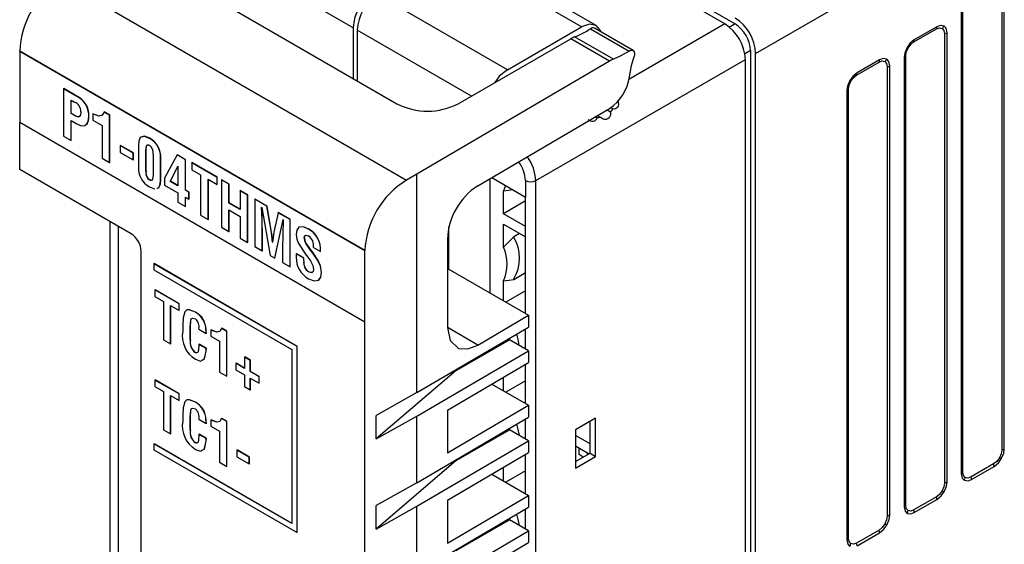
# Model space of a CAD drawing. Header units: millimetres. Extents: x 0 to 559, y 0 to 432.
# Tile 16 of 22: x 349 to 383, y 302 to 321. Entities that reach past the tile are written whole.
import ezdxf

# ---------------------------------------------------------------- set-up
doc = ezdxf.new("R2010")
doc.units = ezdxf.units.MM
doc.header["$LTSCALE"] = 2

msp = doc.modelspace()

# ---------------------------------------------------------------- linework, layer by layer
for p, q in [((382.772, 324.281), (382.772, 305.663)), ((382.859, 305.695), (382.859, 324.313)), ((373.199, 320.37), (367.913, 323.421)), ((368.267, 323.421), (373.552, 320.37)), ((374.26, 319.349), (381.372, 323.455)), ((381.372, 323.455), (381.372, 304.837)), ((381.429, 304.887), (381.429, 323.505)), ((360.347, 320.237), (355.913, 322.797)), ((368.244, 320.271), (363.759, 322.86)), ((368.744, 320.32), (364.259, 322.91)), ((350.215, 321.891), (362.192, 314.976)), ((354.789, 321.699), (361.86, 317.617)), ((365.681, 318.791), (361.196, 321.38)), ((373.199, 320.37), (369.881, 318.454)), ((373.552, 320.37), (373.346, 320.251)), ((360.347, 320.237), (360.347, 318.491)), ((360.489, 320.156), (360.489, 318.409)), ((364.434, 317.878), (360.489, 320.156)), ((365.681, 318.791), (368.244, 320.271)), ((368.553, 320.205), (369.887, 319.435)), ((370.025, 319.455), (368.691, 320.226)), ((379.731, 319.749), (380.51, 320.198)), ((380.525, 320.272), (379.746, 319.822)), ((380.792, 320.036), (380.792, 304.52)), ((380.879, 304.552), (380.879, 320.068)), ((363.982, 317.617), (367.871, 319.862)), ((369.211, 319.089), (367.871, 319.862)), ((369.342, 319.151), (368.003, 319.924)), ((348.818, 319.423), (348.825, 319.427)), ((360.746, 312.537), (348.818, 319.423)), ((348.818, 319.423), (348.818, 316.973)), ((360.754, 312.541), (348.825, 319.427)), ((374.083, 319.451), (373.877, 319.332)), ((374.083, 319.451), (374.083, 258.211)), ((374.26, 258.109), (374.26, 319.349)), ((369.211, 319.089), (362.552, 315.177)), ((366.658, 314.961), (373.906, 319.145)), ((373.906, 257.904), (373.906, 319.145)), ((377.751, 318.606), (378.53, 319.055)), ((378.545, 319.129), (377.766, 318.679)), ((379.393, 319.21), (379.393, 303.694)), ((379.449, 303.744), (379.449, 319.26)), ((378.812, 318.893), (378.812, 303.377)), ((378.899, 303.409), (378.899, 318.925)), ((350.335, 318.132), (350.342, 318.136)), ((350.335, 318.132), (350.335, 316.499)), ((350.872, 317.822), (350.335, 318.132)), ((350.879, 317.826), (350.342, 318.136)), ((377.413, 318.067), (377.413, 302.551)), ((377.469, 302.601), (377.469, 318.118)), ((350.595, 317.742), (350.716, 317.672)), ((350.595, 317.275), (350.595, 317.742)), ((350.602, 317.279), (350.602, 317.738)), ((350.872, 317.822), (350.879, 317.826)), ((350.595, 317.275), (350.602, 317.279)), ((350.737, 317.193), (350.595, 317.275)), ((350.744, 317.197), (350.602, 317.279)), ((351.344, 317.266), (351.351, 317.27)), ((351.344, 317.266), (351.345, 317.048)), ((351.567, 317.189), (351.351, 317.27)), ((351.733, 317.325), (351.74, 317.33)), ((351.924, 317.215), (351.733, 317.325)), ((351.931, 317.219), (351.74, 317.33)), ((364.655, 314.779), (369.211, 317.456)), ((369.124, 317.404), (369.244, 317.335)), ((369.245, 317.483), (369.32, 317.44)), ((348.818, 316.973), (360.746, 310.087)), ((348.825, 315.344), (348.825, 316.969)), ((350.595, 317.036), (350.773, 316.933)), ((350.595, 316.349), (350.595, 317.036)), ((350.602, 316.353), (350.602, 317.032)), ((350.737, 317.193), (350.744, 317.197)), ((351.205, 317.167), (351.212, 317.171)), ((351.345, 317.048), (351.664, 316.864)), ((351.924, 317.215), (351.931, 317.219)), ((351.924, 315.582), (351.924, 317.215)), ((351.931, 315.586), (351.931, 317.219)), ((368.707, 317.159), (368.771, 317.123)), ((368.787, 317.206), (368.904, 317.139)), ((351.072, 316.858), (351.079, 316.862)), ((351.664, 316.864), (351.664, 315.732)), ((350.335, 316.499), (350.595, 316.349)), ((350.595, 316.349), (350.602, 316.353)), ((353.307, 316.416), (353.314, 316.42)), ((352.295, 316.173), (352.302, 316.177)), ((352.295, 316.173), (352.295, 315.933)), ((352.744, 315.913), (352.295, 316.173)), ((352.295, 315.933), (352.744, 315.674)), ((352.751, 315.918), (352.302, 316.177)), ((352.744, 315.913), (352.751, 315.918)), ((352.744, 315.674), (352.744, 315.913)), ((352.751, 315.678), (352.751, 315.918)), ((352.923, 316.17), (352.923, 315.436)), ((353.183, 316.02), (353.19, 316.024)), ((353.183, 315.285), (353.183, 316.02)), ((353.19, 315.289), (353.19, 316.024)), ((351.664, 315.732), (351.924, 315.582)), ((351.924, 315.582), (351.931, 315.586)), ((352.744, 315.674), (352.751, 315.678)), ((353.43, 315.877), (353.43, 315.143)), ((353.69, 315.727), (353.697, 315.731)), ((353.69, 314.993), (353.69, 315.727)), ((353.697, 314.997), (353.697, 315.731)), ((354.257, 315.846), (353.828, 315.046)), ((354.257, 315.846), (354.264, 315.85)), ((354.547, 315.679), (354.257, 315.846)), ((354.554, 315.683), (354.264, 315.85)), ((354.547, 315.679), (354.554, 315.683)), ((354.547, 314.631), (354.547, 315.679)), ((354.554, 314.635), (354.554, 315.683)), ((354.764, 315.575), (354.771, 315.58)), ((355.642, 315.069), (354.764, 315.575)), ((354.764, 315.575), (354.764, 315.336)), ((355.649, 315.073), (354.771, 315.58)), ((352.668, 313.126), (348.825, 315.344)), ((353.183, 315.285), (353.19, 315.289)), ((354.022, 314.933), (354.283, 315.454)), ((354.029, 314.937), (354.287, 315.451)), ((354.283, 315.454), (354.287, 315.451)), ((354.287, 315.451), (354.287, 314.781)), ((354.764, 315.336), (355.074, 315.157)), ((353.303, 314.985), (353.31, 314.989)), ((353.69, 314.993), (353.697, 314.997)), ((353.828, 315.046), (353.828, 314.806)), ((354.022, 314.933), (354.029, 314.937)), ((354.287, 314.781), (354.022, 314.933)), ((354.287, 314.789), (354.029, 314.937)), ((355.074, 315.157), (355.074, 313.764)), ((355.334, 315.007), (355.642, 314.829)), ((355.334, 313.613), (355.334, 315.007)), ((355.341, 313.617), (355.341, 315.003)), ((355.642, 315.069), (355.649, 315.073)), ((355.642, 314.829), (355.642, 315.069)), ((355.649, 314.833), (355.649, 315.073)), ((355.791, 314.983), (355.798, 314.987)), ((355.791, 314.983), (355.791, 313.35)), ((356.051, 314.833), (355.791, 314.983)), ((356.058, 314.837), (355.798, 314.987)), ((362.552, 315.177), (362.192, 314.976)), ((362.552, 307.636), (362.552, 315.177)), ((365.074, 315.025), (365.074, 311.079)), ((365.138, 315.063), (366.305, 314.389)), ((366.305, 314.961), (366.305, 314.389)), ((366.658, 253.72), (366.658, 314.961)), ((353.828, 314.806), (354.287, 314.541)), ((354.287, 314.541), (354.287, 314.218)), ((354.547, 314.631), (354.554, 314.635)), ((354.668, 314.561), (354.547, 314.631)), ((354.675, 314.565), (354.554, 314.635)), ((354.668, 314.561), (354.675, 314.565)), ((354.668, 314.321), (354.668, 314.561)), ((354.675, 314.325), (354.675, 314.565)), ((355.642, 314.829), (355.649, 314.833)), ((356.051, 314.833), (356.058, 314.837)), ((356.051, 314.186), (356.051, 314.833)), ((356.058, 314.191), (356.058, 314.837)), ((356.438, 314.609), (356.445, 314.613)), ((356.698, 314.459), (356.438, 314.609)), ((356.438, 314.609), (356.438, 313.963)), ((356.705, 314.463), (356.445, 314.613)), ((365.618, 314.786), (365.543, 314.608)), ((365.543, 313.815), (365.543, 314.608)), ((354.287, 314.218), (354.547, 314.068)), ((354.547, 314.391), (354.668, 314.321)), ((354.547, 314.068), (354.547, 314.391)), ((354.554, 314.072), (354.554, 314.387)), ((354.668, 314.321), (354.675, 314.325)), ((356.698, 314.459), (356.705, 314.463)), ((356.698, 312.826), (356.698, 314.459)), ((356.705, 312.83), (356.705, 314.463)), ((356.945, 314.317), (356.952, 314.321)), ((356.945, 314.317), (356.945, 312.683)), ((357.364, 314.074), (356.945, 314.317)), ((357.371, 314.078), (356.952, 314.321)), ((366.305, 314.261), (365.543, 313.815)), ((366.305, 310.368), (366.305, 314.389)), ((354.547, 314.068), (354.554, 314.072)), ((356.051, 314.186), (356.058, 314.191)), ((356.438, 313.963), (356.051, 314.186)), ((356.051, 313.947), (356.438, 313.723)), ((356.051, 313.2), (356.051, 313.947)), ((356.438, 313.971), (356.058, 314.191)), ((356.058, 313.204), (356.058, 313.943)), ((357.182, 314.04), (357.192, 314.035)), ((357.192, 314.035), (357.474, 312.378)), ((357.364, 314.074), (357.371, 314.078)), ((357.508, 313.237), (357.364, 314.074)), ((357.515, 313.241), (357.371, 314.078)), ((357.749, 313.852), (357.605, 313.182)), ((357.749, 313.852), (357.756, 313.856)), ((358.167, 313.611), (357.749, 313.852)), ((358.174, 313.615), (357.756, 313.856)), ((351.94, 313.546), (351.94, 266.334)), ((355.074, 313.764), (355.334, 313.613)), ((355.334, 313.613), (355.341, 313.617)), ((356.438, 313.723), (356.438, 312.976)), ((357.637, 312.284), (357.925, 313.612)), ((357.644, 312.288), (357.928, 313.599)), ((357.925, 313.612), (357.929, 313.61)), ((358.167, 313.611), (358.174, 313.615)), ((358.167, 311.978), (358.167, 313.611)), ((358.174, 311.982), (358.174, 313.615)), ((366.305, 313.375), (365.543, 313.815)), ((352.233, 265.926), (352.233, 313.377)), ((355.791, 313.35), (356.051, 313.2)), ((356.051, 313.2), (356.058, 313.204)), ((357.508, 313.237), (357.515, 313.241)), ((358.805, 313.283), (358.812, 313.287)), ((363.66, 311.895), (363.66, 313.365)), ((365.543, 313.452), (366.305, 313.012)), ((365.543, 312.659), (365.543, 313.452)), ((356.438, 312.976), (356.698, 312.826)), ((357.205, 313.05), (357.212, 313.054)), ((357.205, 312.533), (357.205, 313.05)), ((357.212, 312.537), (357.212, 313.054)), ((357.558, 312.83), (357.566, 312.834)), ((357.569, 312.832), (357.566, 312.834)), ((358.655, 312.975), (358.662, 312.98)), ((363.604, 312.937), (363.604, 309.887)), ((366.094, 313.134), (365.896, 313.019)), ((353.022, 255.274), (353.022, 312.514)), ((356.698, 312.826), (356.705, 312.83)), ((356.945, 312.683), (357.205, 312.533)), ((357.205, 312.533), (357.212, 312.537)), ((357.562, 312.828), (357.558, 312.83)), ((357.906, 312.645), (357.906, 312.128)), ((358.806, 312.652), (358.813, 312.656)), ((358.973, 312.653), (359.216, 312.513)), ((359.216, 312.513), (359.223, 312.517)), ((360.746, 312.537), (360.754, 312.541)), ((360.746, 310.087), (360.746, 312.537)), ((360.754, 310.091), (360.754, 312.541)), ((357.474, 312.378), (357.637, 312.284)), ((357.637, 312.284), (357.644, 312.288)), ((358.379, 312.43), (358.386, 312.434)), ((358.379, 312.43), (358.379, 312.309)), ((358.639, 312.28), (358.379, 312.43)), ((358.646, 312.284), (358.386, 312.434)), ((358.639, 312.28), (358.646, 312.284)), ((358.639, 312.183), (358.639, 312.28)), ((358.639, 312.183), (358.646, 312.187)), ((358.646, 312.187), (358.646, 312.284)), ((359.129, 312.195), (359.136, 312.199)), ((353.457, 312.089), (353.464, 312.093)), ((358.408, 309.23), (353.457, 312.089)), ((353.457, 312.089), (353.457, 311.881)), ((353.457, 311.881), (358.228, 309.127)), ((358.415, 309.234), (353.464, 312.093)), ((357.906, 312.128), (358.167, 311.978)), ((358.167, 311.978), (358.174, 311.982)), ((358.81, 311.806), (358.817, 311.81)), ((363.604, 311.892), (363.628, 311.913)), ((363.628, 311.913), (366.407, 310.309)), ((359.249, 311.78), (359.256, 311.784)), ((365.543, 310.808), (365.543, 311.501)), ((365.896, 311.549), (366.305, 311.785)), ((353.496, 311.183), (353.503, 311.187)), ((354.328, 310.702), (353.496, 311.183)), ((353.496, 311.183), (353.496, 310.955)), ((354.335, 310.706), (353.503, 311.187)), ((366.305, 311.154), (365.629, 310.759)), ((353.496, 310.955), (353.789, 310.786)), ((353.789, 310.786), (353.789, 309.464)), ((354.036, 310.643), (354.328, 310.475)), ((354.036, 309.321), (354.036, 310.643)), ((354.043, 309.325), (354.043, 310.639)), ((354.328, 310.702), (354.335, 310.706)), ((354.328, 310.475), (354.328, 310.702)), ((354.328, 310.475), (354.335, 310.479)), ((354.335, 310.479), (354.335, 310.706)), ((354.893, 310.414), (354.9, 310.418)), ((364.655, 309.28), (366.407, 310.309)), ((366.407, 310.309), (366.407, 309.901)), ((354.454, 309.98), (354.454, 309.756)), ((354.715, 309.895), (354.722, 309.899)), ((354.715, 309.459), (354.715, 309.895)), ((354.722, 309.464), (354.722, 309.899)), ((355.017, 309.827), (355.264, 309.684)), ((355.258, 309.806), (355.265, 309.81)), ((355.427, 309.798), (355.434, 309.803)), ((355.427, 309.798), (355.427, 309.592)), ((355.795, 309.855), (355.803, 309.859)), ((355.977, 309.75), (355.795, 309.855)), ((355.984, 309.754), (355.803, 309.859)), ((360.746, 310.087), (360.754, 310.091)), ((360.754, 246.401), (360.754, 310.091)), ((362.552, 307.636), (366.407, 309.901)), ((364.655, 309.28), (363.628, 309.872)), ((366.305, 309.144), (366.305, 309.84)), ((353.789, 309.464), (354.036, 309.321)), ((354.715, 309.459), (354.722, 309.464)), ((355.264, 309.684), (355.271, 309.688)), ((355.427, 309.592), (355.73, 309.417)), ((355.977, 309.75), (355.984, 309.754)), ((355.977, 308.201), (355.977, 309.75)), ((355.984, 308.205), (355.984, 309.754)), ((363.911, 308.403), (365.75, 309.464)), ((365.75, 309.464), (365.75, 309.514)), ((366.407, 309.084), (365.75, 309.464)), ((354.036, 309.321), (354.043, 309.325)), ((355.017, 309.304), (355.024, 309.308)), ((355.266, 309.16), (355.017, 309.304)), ((355.273, 309.164), (355.024, 309.308)), ((355.266, 309.16), (355.273, 309.164)), ((355.73, 309.417), (355.73, 308.343)), ((358.228, 309.127), (358.228, 303.112)), ((358.408, 309.23), (358.415, 309.234)), ((358.408, 302.801), (358.408, 309.23)), ((358.415, 302.805), (358.415, 309.234)), ((354.892, 309.016), (354.899, 309.021)), ((354.943, 309.01), (354.899, 309.021)), ((355.261, 309.073), (355.268, 309.077)), ((356.593, 308.864), (356.6, 308.868)), ((356.79, 308.75), (356.593, 308.864)), ((356.593, 308.864), (356.593, 308.475)), ((356.797, 308.754), (356.6, 308.868)), ((356.79, 308.75), (356.797, 308.754)), ((356.79, 308.361), (356.79, 308.75)), ((356.797, 308.366), (356.797, 308.754)), ((362.552, 306.82), (366.407, 309.084)), ((366.407, 309.084), (366.407, 308.676)), ((356.29, 308.65), (356.297, 308.654)), ((356.29, 308.65), (356.29, 308.422)), ((356.593, 308.475), (356.29, 308.65)), ((356.29, 308.422), (356.593, 308.248)), ((356.593, 308.483), (356.297, 308.654)), ((363.604, 307.029), (366.407, 308.676)), ((363.911, 308.403), (363.911, 308.434)), ((366.305, 307.257), (366.305, 308.616)), ((353.496, 308.072), (353.503, 308.076)), ((354.328, 307.591), (353.496, 308.072)), ((353.496, 308.072), (353.496, 307.844)), ((354.335, 307.595), (353.503, 308.076)), ((355.73, 308.343), (355.977, 308.201)), ((355.977, 308.201), (355.984, 308.205)), ((356.593, 308.248), (356.593, 307.845)), ((356.79, 308.361), (356.797, 308.366)), ((357.094, 308.186), (356.79, 308.361)), ((356.79, 308.134), (357.094, 307.958)), ((356.79, 307.732), (356.79, 308.134)), ((357.102, 308.19), (356.797, 308.366)), ((356.797, 307.736), (356.797, 308.13)), ((357.094, 308.186), (357.102, 308.19)), ((357.094, 307.958), (357.094, 308.186)), ((357.102, 307.962), (357.102, 308.19)), ((363.911, 308.403), (361.144, 306.035)), ((365.543, 307.697), (365.543, 308.168)), ((353.496, 307.844), (353.789, 307.675)), ((356.593, 307.845), (356.79, 307.732)), ((356.79, 307.732), (356.797, 307.736)), ((357.094, 307.958), (357.102, 307.962)), ((365.138, 307.931), (366.407, 307.198)), ((366.305, 308.043), (365.629, 307.648)), ((353.789, 307.675), (353.789, 306.353)), ((354.036, 307.532), (354.328, 307.364)), ((354.036, 306.21), (354.036, 307.532)), ((354.043, 306.214), (354.043, 307.528)), ((354.328, 307.591), (354.335, 307.595)), ((354.328, 307.364), (354.328, 307.591)), ((354.335, 307.368), (354.335, 307.595)), ((362.552, 307.636), (361.144, 306.851)), ((354.328, 307.364), (354.335, 307.368)), ((354.893, 307.303), (354.9, 307.307)), ((363.604, 305.551), (366.407, 307.198)), ((366.407, 307.198), (366.407, 306.79)), ((354.454, 306.869), (354.454, 306.645)), ((354.715, 306.784), (354.722, 306.788)), ((354.715, 306.348), (354.715, 306.784)), ((354.722, 306.353), (354.722, 306.788)), ((355.017, 306.716), (355.264, 306.573)), ((355.795, 306.744), (355.803, 306.748)), ((355.977, 306.639), (355.795, 306.744)), ((355.984, 306.643), (355.803, 306.748)), ((361.144, 306.035), (361.144, 306.851)), ((361.144, 306.035), (362.552, 306.82)), ((362.552, 304.525), (362.552, 306.82)), ((362.552, 304.525), (366.407, 306.79)), ((363.604, 307.029), (363.604, 305.551)), ((366.305, 306.033), (366.305, 306.729)), ((368.728, 306.75), (368.033, 306.349)), ((368.728, 305.434), (368.728, 306.75)), ((355.258, 306.695), (355.265, 306.699)), ((355.264, 306.573), (355.271, 306.577)), ((355.427, 306.687), (355.434, 306.692)), ((355.427, 306.687), (355.427, 306.481)), ((355.427, 306.481), (355.73, 306.306)), ((355.977, 306.639), (355.984, 306.643)), ((355.977, 305.09), (355.977, 306.639)), ((355.984, 305.094), (355.984, 306.643)), ((365.75, 306.353), (365.75, 306.403)), ((368.536, 305.545), (368.536, 306.639)), ((353.789, 306.353), (354.036, 306.21)), ((354.036, 306.21), (354.043, 306.214)), ((354.715, 306.348), (354.722, 306.353)), ((355.017, 306.193), (355.024, 306.197)), ((355.266, 306.049), (355.017, 306.193)), ((355.273, 306.053), (355.024, 306.197)), ((355.266, 306.049), (355.273, 306.053)), ((355.73, 306.306), (355.73, 305.232)), ((363.911, 305.292), (365.75, 306.353)), ((366.407, 305.973), (365.75, 306.353)), ((368.033, 306.349), (368.033, 305.032)), ((368.536, 305.869), (368.033, 306.16)), ((353.457, 305.867), (353.464, 305.871)), ((353.457, 305.867), (353.457, 305.659)), ((358.228, 303.112), (353.457, 305.867)), ((358.228, 303.12), (353.464, 305.871)), ((354.892, 305.905), (354.899, 305.91)), ((354.943, 305.899), (354.899, 305.91)), ((355.261, 305.962), (355.268, 305.966)), ((362.552, 303.709), (366.407, 305.973)), ((366.407, 305.973), (366.407, 305.565)), ((368.033, 305.797), (368.502, 305.525)), ((368.159, 305.495), (368.159, 305.724)), ((353.457, 305.659), (358.408, 302.801)), ((356.329, 305.651), (356.336, 305.655)), ((356.329, 305.651), (356.329, 305.423)), ((356.755, 305.404), (356.329, 305.651)), ((356.329, 305.423), (356.755, 305.177)), ((356.762, 305.409), (356.336, 305.655)), ((356.755, 305.404), (356.762, 305.409)), ((356.755, 305.177), (356.755, 305.404)), ((356.762, 305.181), (356.762, 305.409)), ((363.604, 303.918), (366.407, 305.565)), ((366.305, 304.146), (366.305, 305.505)), ((368.033, 305.254), (368.536, 305.545)), ((368.033, 305.032), (368.728, 305.434)), ((368.304, 305.411), (368.159, 305.495)), ((368.442, 305.56), (368.442, 305.49)), ((368.536, 305.545), (368.728, 305.434)), ((355.73, 305.232), (355.977, 305.09)), ((355.977, 305.09), (355.984, 305.094)), ((356.755, 305.177), (356.762, 305.181)), ((363.911, 305.292), (361.144, 302.924)), ((363.911, 305.292), (363.911, 305.323)), ((365.543, 304.586), (365.543, 305.057)), ((382.49, 305.175), (381.711, 304.725)), ((381.726, 304.633), (382.505, 305.083)), ((365.138, 304.82), (366.407, 304.087)), ((366.305, 304.936), (365.625, 304.539)), ((362.552, 304.525), (361.144, 303.74)), ((363.604, 302.44), (366.407, 304.087)), ((366.407, 304.087), (366.407, 303.679)), ((380.51, 304.032), (379.731, 303.582)), ((361.144, 302.924), (361.144, 303.74)), ((361.144, 302.924), (362.552, 303.709)), ((362.552, 301.414), (362.552, 303.709)), ((362.552, 301.414), (366.407, 303.679)), ((363.604, 303.918), (363.604, 302.44)), ((379.746, 303.49), (380.525, 303.94)), ((366.305, 302.921), (366.305, 303.618)), ((363.911, 302.181), (365.75, 303.242)), ((365.75, 303.242), (365.75, 303.292)), ((366.407, 302.862), (365.75, 303.242)), ((358.408, 302.801), (358.415, 302.805)), ((362.552, 300.597), (366.407, 302.862)), ((366.407, 302.862), (366.407, 302.454)), ((378.53, 302.889), (377.751, 302.439)), ((377.766, 302.347), (378.545, 302.797)), ((363.604, 300.807), (366.407, 302.454))]:
    msp.add_line(p, q)
at = {"flags": 128}
for points in [[(368.906, 320.102), (368.898, 320.144), (368.744, 320.32), (368.515, 320.365), (368.244, 320.271)], [(380.51, 320.198), (380.618, 320.236), (380.709, 320.218)], [(380.775, 320.297), (380.645, 320.317), (380.525, 320.272)], [(380.709, 320.218), (380.77, 320.148), (380.792, 320.036)], [(380.879, 320.068), (380.845, 320.222), (380.775, 320.297)], [(379.746, 319.822), (379.596, 319.697), (379.496, 319.559)], [(379.532, 319.538), (379.623, 319.661), (379.731, 319.749)], [(369.887, 319.435), (369.581, 319.255), (369.342, 319.151)], [(369.887, 319.435), (369.927, 319.456), (369.969, 319.467), (370.01, 319.462), (370.044, 319.44), (370.066, 319.402), (370.075, 319.353), (370.072, 319.3), (370.06, 319.249)], [(379.496, 319.559), (379.414, 319.361), (379.393, 319.21)], [(379.449, 319.26), (379.47, 319.397), (379.532, 319.538)], [(379.532, 319.538), (379.529, 319.54), (379.526, 319.541), (379.522, 319.544), (379.518, 319.546), (379.513, 319.549), (379.508, 319.552), (379.502, 319.555), (379.496, 319.559)], [(369.342, 319.151), (369.269, 319.12), (369.211, 319.089)], [(369.903, 318.547), (369.974, 318.937), (370.06, 319.249)], [(378.53, 319.055), (378.638, 319.093), (378.73, 319.075)], [(378.795, 319.154), (378.665, 319.174), (378.545, 319.129)], [(378.73, 319.075), (378.791, 319.005), (378.812, 318.893)], [(378.899, 318.925), (378.865, 319.079), (378.795, 319.154)], [(365.681, 318.791), (365.41, 318.573), (365.241, 318.344)], [(377.766, 318.679), (377.616, 318.554), (377.516, 318.416)], [(377.516, 318.416), (377.434, 318.218), (377.413, 318.067)], [(377.469, 318.118), (377.491, 318.254), (377.552, 318.395)], [(377.552, 318.395), (377.549, 318.397), (377.546, 318.398), (377.542, 318.401), (377.538, 318.403), (377.533, 318.406), (377.528, 318.409), (377.522, 318.412), (377.516, 318.416)], [(377.552, 318.395), (377.643, 318.519), (377.751, 318.606)], [(369.497, 317.701), (369.51, 317.677), (369.519, 317.573), (369.508, 317.529), (369.488, 317.492), (369.456, 317.46), (369.416, 317.44), (369.37, 317.433), (369.32, 317.44)], [(350.931, 317.334), (350.92, 317.232), (350.875, 317.164), (350.811, 317.161), (350.737, 317.193)], [(351.733, 317.325), (351.672, 317.216), (351.56, 317.185), (351.344, 317.266)], [(369.244, 317.335), (369.248, 317.26), (369.235, 317.193), (369.203, 317.133), (369.155, 317.092), (369.097, 317.072), (369.031, 317.075), (368.968, 317.098), (368.904, 317.139)], [(369.32, 317.44), (369.28, 317.379), (369.244, 317.335)], [(350.86, 317.167), (350.818, 317.165), (350.744, 317.197)], [(350.773, 316.933), (350.948, 316.857), (351.072, 316.858)], [(351.124, 316.895), (351.148, 316.912), (351.19, 316.997), (351.212, 317.171)], [(368.771, 317.123), (368.754, 317.078), (368.727, 317.043), (368.69, 317.017), (368.646, 317.005), (368.601, 317.005), (368.555, 317.016), (368.469, 317.058)], [(368.904, 317.139), (368.83, 317.127), (368.771, 317.123)], [(353.307, 316.416), (353.13, 316.488), (352.987, 316.447), (352.936, 316.325), (352.923, 316.17)], [(353.314, 316.42), (353.137, 316.492), (353.008, 316.455)], [(353.183, 316.02), (353.198, 316.162), (353.215, 316.185), (353.24, 316.196), (353.27, 316.194), (353.303, 316.178)], [(353.19, 316.024), (353.205, 316.166), (353.211, 316.174)], [(353.43, 315.143), (353.413, 314.998), (353.395, 314.976), (353.368, 314.966), (353.337, 314.969), (353.303, 314.985)], [(353.371, 314.97), (353.344, 314.973), (353.31, 314.989)], [(353.562, 314.696), (353.625, 314.714), (353.677, 314.837), (353.69, 314.993)], [(353.569, 314.7), (353.632, 314.719), (353.684, 314.841), (353.697, 314.997)], [(353.305, 314.744), (353.483, 314.672), (353.486, 314.673)], [(365.543, 314.608), (365.731, 314.631), (365.854, 314.65)], [(357.205, 313.05), (357.198, 313.601), (357.182, 314.04)], [(357.212, 313.054), (357.206, 313.605), (357.189, 314.044)], [(357.929, 313.61), (357.91, 313.073), (357.906, 312.645)], [(357.558, 312.83), (357.535, 313.057), (357.508, 313.237)], [(357.566, 312.834), (357.542, 313.061), (357.515, 313.241)], [(357.605, 313.182), (357.577, 312.987), (357.562, 312.828)], [(358.805, 313.283), (358.626, 313.36), (358.47, 313.351), (358.398, 313.252), (358.38, 313.101)], [(358.812, 313.287), (358.633, 313.364), (358.477, 313.355), (358.462, 313.334)], [(358.38, 313.101), (358.403, 312.94), (358.449, 312.808)], [(358.655, 312.975), (358.665, 313.042), (358.704, 313.075), (358.75, 313.069), (358.8, 313.046)], [(358.662, 312.98), (358.672, 313.046), (358.677, 313.05)], [(365.896, 313.019), (365.689, 312.811), (365.543, 312.659)], [(358.449, 312.808), (358.674, 312.451), (358.868, 312.184)], [(359.129, 312.195), (358.952, 312.456), (358.806, 312.652)], [(359.136, 312.199), (358.96, 312.46), (358.813, 312.656)], [(358.868, 312.184), (358.953, 312.029), (358.974, 311.905)], [(359.249, 311.78), (359.215, 312.009), (359.129, 312.195)], [(359.256, 311.784), (359.222, 312.013), (359.136, 312.199)], [(358.974, 311.905), (358.964, 311.825), (358.922, 311.779), (358.868, 311.78), (358.81, 311.806)], [(358.955, 311.811), (358.929, 311.783), (358.876, 311.784), (358.817, 311.81)], [(358.808, 311.568), (358.995, 311.492), (359.154, 311.515), (359.227, 311.622), (359.249, 311.78)], [(359.125, 311.514), (359.161, 311.519), (359.234, 311.626), (359.256, 311.784)], [(365.543, 311.501), (365.731, 311.524), (365.896, 311.549)], [(354.893, 310.414), (354.681, 310.497), (354.588, 310.489), (354.525, 310.426), (354.467, 310.221), (354.454, 309.98)], [(354.9, 310.418), (354.688, 310.501), (354.596, 310.493), (354.566, 310.464)], [(354.715, 309.895), (354.732, 310.136), (354.752, 310.183), (354.789, 310.208), (354.892, 310.187)], [(354.722, 309.899), (354.739, 310.14), (354.759, 310.187)], [(355.264, 309.684), (355.263, 309.752), (355.258, 309.806)], [(355.271, 309.688), (355.27, 309.756), (355.265, 309.81)], [(355.795, 309.855), (355.738, 309.751), (355.632, 309.722), (355.427, 309.798)], [(355.696, 309.742), (355.639, 309.726), (355.434, 309.803)], [(363.604, 309.887), (363.697, 309.437), (363.989, 309.165), (364.315, 309.146), (364.655, 309.28)], [(365.992, 309.657), (366.044, 309.473), (366.08, 309.273)], [(355.017, 309.304), (355.004, 309.099), (354.972, 309.018), (354.936, 309.005), (354.892, 309.016)], [(355.261, 309.073), (355.264, 309.122), (355.266, 309.16)], [(355.268, 309.077), (355.271, 309.126), (355.273, 309.164)], [(354.893, 308.788), (355.069, 308.727), (355.196, 308.795), (355.261, 309.073)], [(355.119, 308.754), (355.203, 308.799), (355.268, 309.077)], [(354.893, 307.303), (354.681, 307.386), (354.588, 307.378), (354.525, 307.315), (354.467, 307.11), (354.454, 306.869)], [(354.9, 307.307), (354.688, 307.39), (354.596, 307.382), (354.566, 307.353)], [(354.715, 306.784), (354.732, 307.025), (354.752, 307.072), (354.789, 307.097), (354.892, 307.076)], [(354.722, 306.788), (354.739, 307.029), (354.759, 307.076)], [(355.795, 306.744), (355.738, 306.64), (355.632, 306.611), (355.427, 306.687)], [(355.264, 306.573), (355.263, 306.641), (355.258, 306.695)], [(355.271, 306.577), (355.27, 306.645), (355.265, 306.699)], [(355.696, 306.631), (355.639, 306.615), (355.434, 306.692)], [(365.994, 306.547), (366.044, 306.366), (366.081, 306.162)], [(355.017, 306.193), (355.004, 305.988), (354.972, 305.907), (354.936, 305.894), (354.892, 305.905)], [(355.261, 305.962), (355.264, 306.011), (355.266, 306.049)], [(355.268, 305.966), (355.271, 306.015), (355.273, 306.053)], [(354.893, 305.677), (355.069, 305.616), (355.196, 305.684), (355.261, 305.962)], [(355.119, 305.643), (355.203, 305.688), (355.268, 305.966)], [(382.755, 305.347), (382.837, 305.545), (382.859, 305.695)], [(382.689, 305.385), (382.598, 305.262), (382.49, 305.175)], [(382.505, 305.083), (382.656, 305.209), (382.755, 305.347)], [(382.772, 305.663), (382.75, 305.526), (382.689, 305.385)], [(382.689, 305.385), (382.699, 305.379), (382.708, 305.374), (382.717, 305.369), (382.725, 305.364), (382.733, 305.359), (382.741, 305.355), (382.748, 305.351), (382.755, 305.347)], [(381.372, 304.837), (381.406, 304.683), (381.476, 304.609)], [(381.511, 304.705), (381.45, 304.775), (381.429, 304.887)], [(381.711, 304.725), (381.603, 304.687), (381.511, 304.705)], [(380.792, 304.52), (380.77, 304.383), (380.709, 304.242)], [(380.775, 304.204), (380.858, 304.402), (380.879, 304.552)], [(381.476, 304.609), (381.606, 304.589), (381.726, 304.633)], [(380.709, 304.242), (380.618, 304.119), (380.51, 304.032)], [(380.525, 303.94), (380.676, 304.066), (380.775, 304.204)], [(380.709, 304.242), (380.719, 304.236), (380.728, 304.231), (380.737, 304.226), (380.745, 304.221), (380.754, 304.216), (380.761, 304.212), (380.768, 304.208), (380.775, 304.204)], [(379.393, 303.694), (379.426, 303.54), (379.496, 303.466)], [(379.532, 303.562), (379.47, 303.632), (379.449, 303.744)], [(365.994, 303.436), (366.044, 303.255), (366.081, 303.051)], [(378.812, 303.377), (378.791, 303.24), (378.73, 303.099)], [(378.795, 303.061), (378.878, 303.259), (378.899, 303.409)], [(379.496, 303.466), (379.626, 303.446), (379.746, 303.49)], [(379.731, 303.582), (379.623, 303.544), (379.532, 303.562)], [(378.73, 303.099), (378.638, 302.976), (378.53, 302.889)], [(378.545, 302.797), (378.696, 302.923), (378.795, 303.061)], [(378.73, 303.099), (378.739, 303.093), (378.748, 303.088), (378.757, 303.083), (378.766, 303.078), (378.774, 303.073), (378.781, 303.069), (378.789, 303.065), (378.795, 303.061)], [(377.413, 302.551), (377.446, 302.397), (377.516, 302.323)], [(377.552, 302.419), (377.491, 302.489), (377.469, 302.601)], [(377.751, 302.439), (377.643, 302.401), (377.552, 302.419)]]:
    msp.add_lwpolyline(points, dxfattribs=at)
for centre, radius, start, end in [((351.915, 319.308), 3.092, 123.3622, 177.7926), ((361.882, 320.167), 1.537, 122.6055, 177.3945), ((362.024, 320.086), 1.537, 122.6055, 177.3945), ((372.371, 319.075), 1.537, 2.6055, 57.3945), ((372.724, 319.279), 1.537, 2.6055, 57.3945), ((372.931, 319.399), 1.153, 2.6055, 57.3945), ((367.111, 322.349), 2.584, 290.1914, 303.9258), ((368.638, 320.108), 0.129, 65.5738, 131.2118), ((380.358, 320.268), 0.168, 335.4395, 1.4164), ((380.516, 320.446), 0.298, 310.298, 330.1113), ((380.728, 320.338), 0.309, 281.9617, 299.2268), ((368.281, 319.16), 0.813, 109.9635, 120.2475), ((379.578, 319.818), 0.168, 335.4395, 1.4164), ((378.378, 319.125), 0.168, 335.4395, 1.4164), ((378.537, 319.303), 0.298, 310.298, 330.1113), ((379.312, 319.358), 0.168, 298.5804, 324.5592), ((377.598, 318.675), 0.168, 335.4395, 1.4164), ((378.748, 319.195), 0.309, 281.9617, 299.2268), ((368.342, 318.771), 1.577, 303.4433, 351.836), ((377.332, 318.215), 0.168, 298.5804, 324.5592), ((350.589, 317.355), 0.342, 356.5778, 68.1786), ((350.482, 317.212), 0.724, 356.5016, 57.44), ((350.489, 317.216), 0.724, 356.5016, 57.44), ((362.921, 319.664), 2.306, 242.6097, 297.3903), ((350.925, 317.105), 0.287, 300.7382, 12.61), ((352.957, 315.771), 0.734, 356.5755, 61.522), ((352.964, 315.775), 0.734, 356.5755, 61.522), ((353.147, 315.936), 0.289, 348.3238, 57.1387), ((365.159, 314.908), 1.147, 2.6403, 37.6329), ((365.165, 314.901), 1.495, 2.2886, 36.3), ((353.658, 315.391), 0.737, 176.5231, 241.3733), ((353.462, 315.223), 0.286, 167.4456, 236.2933), ((353.469, 315.227), 0.286, 167.4456, 236.2933), ((363.752, 312.412), 3.001, 121.3092, 177.5361), ((366.481, 315.302), 0.384, 242.6097, 297.3903), ((365.92, 312.836), 2.318, 123.0622, 177.5151), ((358.411, 312.578), 0.807, 355.364, 60.8185), ((358.418, 312.582), 0.807, 355.364, 60.8185), ((352.254, 312.479), 0.768, 2.6055, 57.3945), ((359.131, 313.002), 0.477, 183.1471, 227.0618), ((359.138, 313.006), 0.477, 183.1471, 227.0618), ((358.607, 312.727), 0.373, 348.599, 58.8631), ((364.664, 312.284), 1.434, 329.1813, 30.8188), ((364.311, 312.08), 1.361, 334.8277, 25.1723), ((359.19, 312.284), 0.811, 178.2348, 241.9064), ((359.007, 312.123), 0.373, 170.8085, 238.0677), ((359.014, 312.127), 0.373, 170.8085, 238.0677), ((354.642, 309.899), 0.381, 349.0681, 49.0855), ((354.531, 309.783), 0.728, 1.8625, 60.1451), ((354.538, 309.787), 0.728, 1.8625, 60.1451), ((355.38, 309.592), 0.94, 169.9439, 238.8114), ((355.152, 309.378), 0.445, 169.4124, 234.2139), ((355.159, 309.382), 0.445, 169.4124, 234.2139), ((354.642, 306.788), 0.381, 349.0681, 49.0855), ((354.531, 306.672), 0.728, 1.8625, 60.1451), ((354.538, 306.676), 0.728, 1.8625, 60.1451), ((355.38, 306.481), 0.94, 169.9439, 238.8114), ((355.152, 306.267), 0.445, 169.4124, 234.2139), ((355.159, 306.271), 0.445, 169.4124, 234.2139), ((382.708, 305.964), 0.309, 281.9617, 299.2268), ((382.197, 305.079), 0.309, 0.7703, 18.0365), ((381.292, 304.985), 0.168, 298.5804, 324.5592), ((381.218, 304.758), 0.298, 329.8886, 349.7025), ((381.417, 304.629), 0.309, 0.7703, 18.0365), ((380.728, 304.821), 0.309, 281.9617, 299.2268), ((380.217, 303.936), 0.309, 0.7703, 18.0365), ((379.312, 303.842), 0.168, 298.5804, 324.5592), ((378.748, 303.679), 0.309, 281.9617, 299.2268), ((379.238, 303.615), 0.298, 329.8886, 349.7025), ((379.437, 303.486), 0.309, 0.7703, 18.0365), ((378.237, 302.793), 0.309, 0.7703, 18.0365), ((377.332, 302.699), 0.168, 298.5804, 324.5592), ((377.258, 302.472), 0.298, 329.8886, 349.7025), ((377.458, 302.343), 0.309, 0.7703, 18.0365)]:
    msp.add_arc(centre, radius, start, end)

doc.saveas('drawing.dxf')
